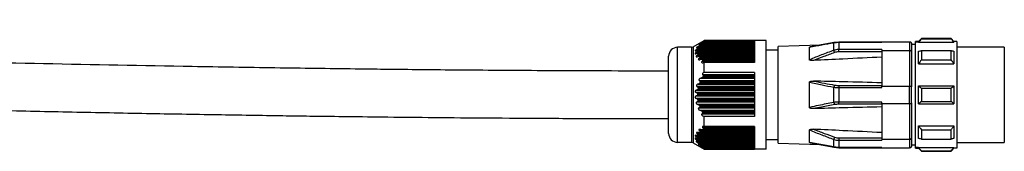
# Model space of a CAD drawing. Header units: millimetres. Extents: x -417 to 2302, y 446 to 879.
# Tile 18 of 31: x 747 to 913, y 624 to 647. Entities that reach past the tile are written whole.
import ezdxf

# ---------------------------------------------------------------- set-up
doc = ezdxf.new("R2010")
doc.units = ezdxf.units.MM

# ---------------------------------------------------------------- blocks, each defined once
blk = doc.blocks.new('Drawing View2')
at = {"color": 7, "linetype": 'Continuous', "lineweight": 25}
for p, q in [((965, 13.5), (964.5, 13)), ((970, 13.5), (965, 13.5)), ((965, 13.43), (970, 13.43)), ((970.5, 13), (970, 13.5)), ((970, 13.43), (970, 13.5)), ((923.8, -4), (923.8, 12)), ((926.17, 12), (923.8, 12)), ((926.17, 12), (926.17, -4)), ((926.42, 12.06), (928.3, 13.15)), ((926.42, 12.06), (926.42, -4.07)), ((927.02, 11.66), (936.8, 11.66)), ((936.8, 11.98), (927.28, 11.98)), ((927.28, 11.88), (936.8, 11.88)), ((927.29, 12.16), (936.8, 12.16)), ((936.8, 11.94), (927.31, 11.94)), ((927.59, 12.38), (936.8, 12.38)), ((936.8, 12.48), (927.64, 12.48)), ((936.8, 12.44), (927.64, 12.44)), ((927.75, 12.66), (936.8, 12.66)), ((928.08, 12.88), (936.8, 12.88)), ((936.8, 12.94), (928.16, 12.94)), ((936.8, 12.98), (928.18, 12.98)), ((936.8, 13.15), (928.3, 13.15)), ((928.3, 13.11), (928.3, 13.15)), ((936.8, 13.11), (928.3, 13.11)), ((938.8, 13.15), (936.8, 13.15)), ((936.8, 13.11), (936.8, 9.46)), ((938.8, -5.15), (938.8, 13.15)), ((947.91, 12.39), (940.8, 12.14)), ((940.8, -4.14), (940.8, 12.14)), ((946.1, 9.92), (946.1, 12.03)), ((950.25, 12.83), (946.2, 12.07)), ((950.25, 12.83), (947.91, 12.39)), ((950.2, 11.5), (950.2, 12.78)), ((951.02, 12.89), (950.25, 12.83)), ((958.3, 12.89), (951.02, 12.89)), ((951.02, 12.89), (951.02, 12.85)), ((951.02, 12.85), (958.3, 12.85)), ((951.02, 12.85), (951.02, 11.63)), ((958.3, 12.95), (958.3, 12.85)), ((958.3, 12.95), (963, 12.95)), ((963, 12.95), (963, 11.48)), ((963.3, 12.65), (963.3, 11.28)), ((964, 12.5), (963.3, 12.5)), ((964.5, 13), (964, 13)), ((964, 12.87), (964, 13)), ((964, -4.88), (964, 12.87)), ((964.5, 12.87), (964, 12.87)), ((964.5, 12.87), (970.5, 12.87)), ((971, 13), (970.5, 13)), ((971, 13), (971, -5)), ((979, 12), (971, 12)), ((979, 12), (979, 4)), ((922.3, -2.5), (922.3, 10.5)), ((926.96, 11.16), (936.8, 11.16)), ((927.1, 10.66), (936.8, 10.66)), ((936.8, 11.48), (927.12, 11.48)), ((936.8, 10.98), (927.16, 10.98)), ((936.8, 11.44), (927.17, 11.44)), ((927.17, 11.38), (936.8, 11.38)), ((936.8, 10.94), (927.24, 10.94)), ((927.26, 10.88), (936.8, 10.88)), ((936.8, 10.48), (927.41, 10.48)), ((927.44, 10.16), (936.8, 10.16)), ((936.8, 10.44), (927.51, 10.44)), ((927.56, 10.38), (936.8, 10.38)), ((940.8, 11.5), (938.8, 11.5)), ((950.34, 11.12), (950.2, 11.5)), ((958.3, 11.63), (951.02, 11.63)), ((951.02, 11.24), (951.02, 11.63)), ((958.3, 11.24), (951.02, 11.24)), ((958.3, 11.63), (958.3, 11.48)), ((958.3, 11.48), (963, 11.48)), ((958.3, 11.48), (958.3, 5.47)), ((963, 11.48), (963, 5.47)), ((963.3, 11.28), (963.3, 5.37)), ((965, 11.45), (970, 11.45)), ((936.8, 9.98), (927.84, 9.98)), ((936.8, 9.94), (927.97, 9.94)), ((927.97, 9.66), (936.8, 9.66)), ((928.04, 9.88), (936.8, 9.88)), ((928.3, 7.78), (928.3, 9.46)), ((936.8, 9.46), (928.3, 9.46)), ((964.5, 9.21), (970.5, 9.21)), ((965, 9.89), (970, 9.89)), ((927.75, 6.81), (936.8, 6.81)), ((928.08, 7.03), (936.8, 7.03)), ((936.8, 7.38), (928.1, 7.38)), ((936.8, 7.17), (928.16, 7.17)), ((936.8, 7.78), (928.3, 7.78)), ((936.8, 7.78), (936.8, 0.37)), ((936.8, 5.38), (927.15, 5.38)), ((927.28, 5.03), (936.8, 5.03)), ((927.29, 5.81), (936.8, 5.81)), ((936.8, 5.17), (927.31, 5.17)), ((936.8, 6.38), (927.53, 6.38)), ((927.59, 6.03), (936.8, 6.03)), ((936.8, 6.17), (927.64, 6.17)), ((946.1, 1.89), (946.1, 6.11)), ((950.2, 2.72), (950.2, 5.28)), ((951.02, 5.59), (951.02, 5.22)), ((951.02, 5.59), (958.3, 5.59)), ((951.02, 5.22), (958.3, 5.22)), ((951.02, 5.22), (951.02, 2.78)), ((958.3, 5.22), (958.3, 5.47)), ((958.3, 5.47), (963, 5.47)), ((963, 2.53), (963, 5.47)), ((963.3, 2.63), (963.3, 5.37)), ((964.5, 5.5), (970.5, 5.5)), ((965, 5.1), (970, 5.1)), ((926.96, 3.81), (936.8, 3.81)), ((936.8, 4.38), (926.97, 4.38)), ((936.8, 3.38), (926.99, 3.38)), ((927.02, 4.81), (936.8, 4.81)), ((936.8, 4.17), (927.17, 4.17)), ((927.17, 4.03), (936.8, 4.03)), ((979, 4), (979, -4)), ((927.1, 2.81), (936.8, 2.81)), ((936.8, 2.38), (927.22, 2.38)), ((936.8, 3.17), (927.24, 3.17)), ((927.26, 3.03), (936.8, 3.03)), ((927.44, 1.81), (936.8, 1.81)), ((936.8, 2.17), (927.51, 2.17)), ((927.56, 2.03), (936.8, 2.03)), ((958.3, 2.78), (951.02, 2.78)), ((951.02, 2.41), (951.02, 2.78)), ((958.3, 2.41), (951.02, 2.41)), ((958.3, 2.53), (958.3, 2.78)), ((958.3, 2.53), (963, 2.53)), ((958.3, 2.53), (958.3, -3.48)), ((963, 2.53), (963, -3.48)), ((963.3, 2.63), (963.3, -3.28)), ((964.5, 2.5), (970.5, 2.5)), ((965, 2.9), (970, 2.9)), ((936.8, 1.38), (927.65, 1.38)), ((936.8, 1.17), (927.97, 1.17)), ((927.97, 0.81), (936.8, 0.81)), ((928.04, 1.03), (936.8, 1.03)), ((928.3, -1.32), (928.3, 0.37)), ((936.8, 0.37), (928.3, 0.37)), ((936.8, -1.56), (928.1, -1.56)), ((936.8, -1.32), (928.3, -1.32)), ((936.8, -1.32), (936.8, -5.09)), ((964.5, -1.22), (970.5, -1.22)), ((936.8, -3.06), (926.97, -3.06)), ((936.8, -2.56), (927.15, -2.56)), ((936.8, -3.28), (927.17, -3.28)), ((927.2, -2.88), (936.8, -2.88)), ((927.28, -2.85), (936.8, -2.85)), ((936.8, -2.78), (927.31, -2.78)), ((927.48, -2.38), (936.8, -2.38)), ((936.8, -2.06), (927.53, -2.06)), ((927.59, -2.35), (936.8, -2.35)), ((936.8, -2.28), (927.64, -2.28)), ((927.95, -1.88), (936.8, -1.88)), ((928.08, -1.85), (936.8, -1.85)), ((936.8, -1.78), (928.16, -1.78)), ((946.1, -4.03), (946.1, -1.92)), ((951.02, -3.24), (958.3, -3.24)), ((951.02, -3.24), (951.02, -3.64)), ((963.3, -3.28), (963.3, -4.65)), ((965, -1.9), (970, -1.9)), ((926.17, -4), (923.8, -4)), ((926.42, -4.07), (928.3, -5.15)), ((936.8, -3.56), (926.99, -3.56)), ((927.11, -3.38), (936.8, -3.38)), ((927.17, -3.35), (936.8, -3.35)), ((936.8, -4.06), (927.22, -4.06)), ((927.23, -3.88), (936.8, -3.88)), ((936.8, -3.78), (927.24, -3.78)), ((927.26, -3.85), (936.8, -3.85)), ((936.8, -4.28), (927.51, -4.28)), ((927.55, -4.38), (936.8, -4.38)), ((927.56, -4.35), (936.8, -4.35)), ((936.8, -4.56), (927.65, -4.56)), ((936.8, -4.78), (927.97, -4.78)), ((928.04, -4.85), (936.8, -4.85)), ((928.06, -4.88), (936.8, -4.88)), ((936.66, -3.41), (936.66, -3.38)), ((936.66, -3.41), (936.8, -3.41)), ((938.8, -3.5), (940.8, -3.5)), ((940.8, -4.14), (947.91, -4.39)), ((950.2, -4.78), (946.1, -4.03)), ((946.2, -4.07), (950.25, -4.83)), ((950.2, -4.78), (950.2, -3.5)), ((950.25, -4.83), (951.02, -4.9)), ((951.02, -3.64), (958.3, -3.64)), ((951.02, -3.64), (951.02, -4.86)), ((958.3, -4.86), (951.02, -4.86)), ((951.02, -4.9), (951.02, -4.86)), ((951.02, -4.9), (958.3, -4.9)), ((958.3, -3.48), (963, -3.48)), ((958.3, -3.48), (958.3, -3.64)), ((958.3, -4.86), (958.3, -4.95)), ((958.3, -4.95), (963, -4.95)), ((963, -3.48), (963, -4.95)), ((964, -4.5), (963.3, -4.5)), ((964.5, -4.88), (964, -4.88)), ((964, -5), (964, -4.88)), ((964.5, -4.88), (970.5, -4.88)), ((965, -3.45), (970, -3.45)), ((971, -4), (979, -4)), ((928.3, -5.15), (928.3, -5.09)), ((936.8, -5.09), (928.3, -5.09)), ((928.3, -5.15), (936.8, -5.15)), ((938.8, -5.15), (936.8, -5.15)), ((964, -5), (964.5, -5)), ((964.5, -5), (965, -5.5)), ((965, -5.44), (970, -5.44)), ((965, -5.44), (965, -5.5)), ((965, -5.5), (970, -5.5)), ((970, -5.5), (970.5, -5)), ((971, -5), (970.5, -5))]:
    blk.add_line(p, q, dxfattribs=at)
at = {"color": 7, "linetype": 'Continuous', "lineweight": 25, "flags": 128}
for points in [[(965, 13.5), (965, 13.49), (965, 13.48), (965, 13.46), (965, 13.43)], [(964.5, 12.87), (964.5, 12.93), (964.5, 12.97), (964.5, 12.99), (964.5, 13)], [(970.5, 13), (970.5, 13), (970.5, 12.99), (970.5, 12.98), (970.5, 12.97), (970.5, 12.95), (970.5, 12.93), (970.5, 12.9), (970.5, 12.87)], [(964.5, 9.21), (964.5, 9.52), (964.5, 9.81), (964.5, 10.09), (964.5, 10.36), (964.5, 10.62), (964.5, 10.87), (964.5, 11.11), (964.5, 11.33)], [(965, 11.45), (965, 11.27), (965, 11.09), (965, 10.91), (965, 10.72), (965, 10.52), (965, 10.32), (965, 10.11), (965, 9.89)], [(970, 9.89), (970, 10.11), (970, 10.32), (970, 10.52), (970, 10.72), (970, 10.91), (970, 11.09), (970, 11.27), (970, 11.45)], [(970.5, 11.33), (970.5, 11.11), (970.5, 10.87), (970.5, 10.62), (970.5, 10.36), (970.5, 10.09), (970.5, 9.81), (970.5, 9.52), (970.5, 9.21)], [(964.5, 2.5), (964.5, 2.87), (964.5, 3.25), (964.5, 3.62), (964.5, 4), (964.5, 4.38), (964.5, 4.75), (964.5, 5.13), (964.5, 5.5)], [(965, 5.1), (965, 4.82), (965, 4.55), (965, 4.27), (965, 4), (965, 3.72), (965, 3.45), (965, 3.17), (965, 2.9)], [(970, 2.9), (970, 3.17), (970, 3.45), (970, 3.72), (970, 4), (970, 4.27), (970, 4.55), (970, 4.82), (970, 5.1)], [(970.5, 5.5), (970.5, 5.13), (970.5, 4.75), (970.5, 4.38), (970.5, 4), (970.5, 3.62), (970.5, 3.25), (970.5, 2.87), (970.5, 2.5)], [(964.5, -3.34), (964.5, -3.11), (964.5, -2.88), (964.5, -2.63), (964.5, -2.37), (964.5, -2.09), (964.5, -1.81), (964.5, -1.52), (964.5, -1.22)], [(970.5, -1.22), (970.5, -1.52), (970.5, -1.81), (970.5, -2.09), (970.5, -2.37), (970.5, -2.63), (970.5, -2.88), (970.5, -3.11), (970.5, -3.34)], [(950.34, -3.12), (950.32, -3.18), (950.3, -3.23), (950.28, -3.28), (950.26, -3.33), (950.24, -3.38), (950.23, -3.43), (950.21, -3.47), (950.2, -3.5)], [(965, -1.9), (965, -2.11), (965, -2.32), (965, -2.52), (965, -2.72), (965, -2.91), (965, -3.1), (965, -3.28), (965, -3.45)], [(970, -3.45), (970, -3.28), (970, -3.1), (970, -2.91), (970, -2.72), (970, -2.52), (970, -2.32), (970, -2.11), (970, -1.9)], [(964.5, -5), (964.5, -4.99), (964.5, -4.97), (964.5, -4.93), (964.5, -4.88)], [(970.5, -4.88), (970.5, -4.91), (970.5, -4.93), (970.5, -4.95), (970.5, -4.97), (970.5, -4.98), (970.5, -4.99), (970.5, -5), (970.5, -5)], [(970, -5.5), (970, -5.5), (970, -5.49), (970, -5.47), (970, -5.44)]]:
    blk.add_lwpolyline(points, dxfattribs=at)
at = {"color": 7, "linetype": 'Continuous', "lineweight": 25}
for centre, radius, start, end in [((923.8, 10.5), 1.5, 90, 180), ((926.17, 12.5), 0.5, 270, 299.8989), ((950.26, 12.76), 0.0677, 99.3836, 163.4462), ((951.22, 5.11), 1.04, 148.7705, 170.5858), ((951.22, 2.89), 1.04, 189.4141, 211.2295), ((923.8, -2.5), 1.5, 180, 270), ((926.17, -4.5), 0.5, 60.1011, 90), ((950.26, -4.76), 0.0677, 196.5535, 260.6167)]:
    blk.add_arc(centre, radius, start, end, dxfattribs=at)
for points, knots in [([(922.3, 8), (919.46, 8), (913.7, 8.01), (905.31, 8.04), (897.4, 8.08), (890.3, 8.13), (884.01, 8.18), (878.54, 8.24), (873.75, 8.29), (866.26, 8.38), (855.67, 8.52), (829.75, 8.94), (778.45, 10.02), (712.8, 11.9), (644.86, 13.87), (602.63, 14.94), (575.24, 15.52), (562.88, 15.76), (551.02, 15.96), (541.83, 16.1), (534.77, 16.2), (529.18, 16.28), (522.52, 16.36), (514.79, 16.44), (505.98, 16.51), (496.11, 16.58), (485.16, 16.63), (477.51, 16.64), (473.5, 16.64)], [0, 0, 0, 0, 0.019011, 0.038443, 0.056069, 0.071887, 0.085897, 0.098097, 0.108487, 0.117916, 0.148149, 0.179261, 0.291175, 0.491024, 0.618201, 0.745377, 0.773356, 0.801305, 0.827954, 0.852631, 0.862725, 0.875171, 0.890007, 0.907231, 0.926844, 0.948844, 0.973229, 1, 1, 1, 1]), ([(965, 13.43), (964.9, 13.33), (964.74, 13.14), (964.57, 12.95), (964.5, 12.87)], [0, 0, 0, 0, 0.56938, 1, 1, 1, 1]), ([(970.5, 12.87), (970.41, 12.98), (970.24, 13.16), (970.08, 13.35), (970, 13.43)], [0, 0, 0, 0, 0.550382, 1, 1, 1, 1]), ([(927.02, 11.66), (926.96, 11.62), (926.87, 11.56), (926.8, 11.49), (926.78, 11.46), (926.77, 11.44), (926.77, 11.42), (926.78, 11.41), (926.82, 11.41), (926.88, 11.42), (926.94, 11.43), (926.97, 11.44)], [0, 0, 0, 0, 0.307042, 0.430657, 0.485921, 0.537942, 0.577773, 0.620304, 0.719364, 0.84446, 1, 1, 1, 1]), ([(927.29, 12.16), (927.23, 12.12), (927.14, 12.06), (927.04, 11.99), (927.01, 11.95), (926.99, 11.93), (926.99, 11.92), (927, 11.91), (927.03, 11.91), (927.07, 11.92), (927.12, 11.93), (927.15, 11.94)], [0, 0, 0, 0, 0.3095707, 0.4365787, 0.5458126, 0.5937847, 0.6409808, 0.6902139, 0.7439782, 0.8567542, 1, 1, 1, 1]), ([(927.28, 11.88), (927.28, 11.87), (927.27, 11.86), (927.24, 11.83), (927.17, 11.76), (927.08, 11.7), (927.02, 11.66)], [0, 0, 0, 0, 0.091717, 0.192524, 0.430858, 1, 1, 1, 1]), ([(927.31, 11.94), (927.31, 11.95), (927.31, 11.96), (927.31, 11.97), (927.3, 11.98), (927.27, 11.98), (927.22, 11.97), (927.18, 11.95), (927.15, 11.94)], [0, 0, 0, 0, 0.104249, 0.206454, 0.313421, 0.431139, 0.690593, 1, 1, 1, 1]), ([(927.31, 11.94), (927.3, 11.93), (927.29, 11.91), (927.28, 11.89), (927.28, 11.88)], [0, 0, 0, 0, 0.561072, 1, 1, 1, 1]), ([(927.59, 12.38), (927.57, 12.36), (927.54, 12.33), (927.43, 12.25), (927.35, 12.2), (927.29, 12.16)], [0, 0, 0, 0, 0.227055, 0.494854, 1, 1, 1, 1]), ([(927.75, 12.66), (927.69, 12.62), (927.59, 12.56), (927.49, 12.49), (927.44, 12.45), (927.42, 12.43), (927.41, 12.42), (927.41, 12.41), (927.43, 12.41), (927.47, 12.42), (927.51, 12.43), (927.53, 12.44)], [0, 0, 0, 0, 0.320598, 0.451502, 0.569608, 0.621553, 0.670236, 0.71852, 0.769336, 0.871321, 1, 1, 1, 1]), ([(927.64, 12.44), (927.65, 12.45), (927.65, 12.46), (927.66, 12.47), (927.65, 12.48), (927.64, 12.48), (927.6, 12.47), (927.55, 12.45), (927.53, 12.44)], [0, 0, 0, 0, 0.115465, 0.224046, 0.333104, 0.449912, 0.699437, 1, 1, 1, 1]), ([(927.64, 12.44), (927.63, 12.43), (927.61, 12.41), (927.59, 12.39), (927.59, 12.38)], [0, 0, 0, 0, 0.562317, 1, 1, 1, 1]), ([(928.08, 12.88), (928.06, 12.86), (928.02, 12.83), (927.91, 12.75), (927.81, 12.7), (927.75, 12.66)], [0, 0, 0, 0, 0.231212, 0.500004, 1, 1, 1, 1]), ([(928.3, 13.11), (928.24, 13.07), (928.16, 13.02), (928.07, 12.96), (928.03, 12.94), (928.01, 12.92), (928.01, 12.91), (928.01, 12.91), (928.02, 12.91), (928.04, 12.92), (928.08, 12.93), (928.1, 12.94)], [0, 0, 0, 0, 0.317831, 0.45481, 0.570714, 0.626552, 0.67536, 0.723812, 0.777336, 0.876184, 1, 1, 1, 1]), ([(928.16, 12.94), (928.15, 12.93), (928.12, 12.91), (928.09, 12.89), (928.08, 12.88)], [0, 0, 0, 0, 0.562421, 1, 1, 1, 1]), ([(928.16, 12.94), (928.17, 12.95), (928.18, 12.96), (928.19, 12.97), (928.19, 12.98), (928.19, 12.98), (928.17, 12.97), (928.15, 12.97), (928.12, 12.95), (928.1, 12.94)], [0, 0, 0, 0, 0.126984, 0.242895, 0.354614, 0.469775, 0.586297, 0.710881, 1, 1, 1, 1]), ([(946.1, 12.03), (946.79, 12.16), (948.15, 12.42), (949.53, 12.66), (950.2, 12.78)], [0, 0, 0, 0, 0.510221, 1, 1, 1, 1]), ([(946.1, 12.03), (946.1, 12.03), (946.1, 12.04), (946.11, 12.04), (946.13, 12.05), (946.16, 12.06), (946.19, 12.06), (946.2, 12.06)], [0, 0, 0, 0, 0.179366, 0.356624, 0.544023, 0.752025, 1, 1, 1, 1]), ([(950.2, 12.78), (950.35, 12.8), (950.61, 12.85), (950.89, 12.85), (951.02, 12.85)], [0, 0, 0, 0, 0.555274, 1, 1, 1, 1]), ([(963, 12.95), (963.04, 12.94), (963.13, 12.93), (963.23, 12.85), (963.29, 12.75), (963.3, 12.68), (963.3, 12.65)], [0, 0, 0, 0, 0.2798501, 0.5594639, 0.7798846, 1, 1, 1, 1]), ([(926.96, 11.16), (926.92, 11.14), (926.87, 11.1), (926.81, 11.04), (926.77, 11), (926.76, 10.98), (926.75, 10.95), (926.75, 10.94), (926.76, 10.92), (926.79, 10.91), (926.86, 10.91), (926.94, 10.93), (926.99, 10.94)], [0, 0, 0, 0, 0.1626181, 0.2899398, 0.3550944, 0.4074807, 0.459515, 0.5110456, 0.5546209, 0.6033283, 0.7207983, 1, 1, 1, 1]), ([(927.1, 10.66), (927.07, 10.64), (927.02, 10.6), (926.97, 10.55), (926.95, 10.51), (926.93, 10.48), (926.93, 10.46), (926.94, 10.44), (926.96, 10.43), (926.99, 10.41), (927.07, 10.4), (927.16, 10.43), (927.22, 10.44)], [0, 0, 0, 0, 0.14378, 0.257374, 0.312767, 0.363086, 0.41077, 0.458663, 0.511564, 0.567308, 0.692908, 1, 1, 1, 1]), ([(927.17, 11.38), (927.17, 11.37), (927.16, 11.35), (927.14, 11.31), (927.07, 11.24), (927, 11.19), (926.96, 11.16)], [0, 0, 0, 0, 0.146904, 0.308017, 0.489413, 1, 1, 1, 1]), ([(927.17, 11.44), (927.17, 11.45), (927.17, 11.47), (927.14, 11.48), (927.08, 11.48), (927.02, 11.46), (926.97, 11.44)], [0, 0, 0, 0, 0.147683, 0.308373, 0.489419, 1, 1, 1, 1]), ([(927.24, 10.94), (927.24, 10.95), (927.23, 10.96), (927.21, 10.97), (927.13, 10.98), (927.05, 10.96), (926.99, 10.94)], [0, 0, 0, 0, 0.0952074, 0.1959715, 0.4304371, 1, 1, 1, 1]), ([(927.26, 10.88), (927.27, 10.87), (927.27, 10.86), (927.26, 10.84), (927.25, 10.81), (927.22, 10.77), (927.17, 10.72), (927.12, 10.68), (927.1, 10.66)], [0, 0, 0, 0, 0.101041, 0.203349, 0.311717, 0.430206, 0.68207, 1, 1, 1, 1]), ([(927.17, 11.44), (927.17, 11.43), (927.17, 11.41), (927.17, 11.39), (927.17, 11.38)], [0, 0, 0, 0, 0.560266, 1, 1, 1, 1]), ([(927.51, 10.44), (927.5, 10.45), (927.46, 10.48), (927.36, 10.48), (927.28, 10.46), (927.22, 10.44)], [0, 0, 0, 0, 0.226258, 0.493855, 1, 1, 1, 1]), ([(927.24, 10.94), (927.24, 10.93), (927.25, 10.91), (927.26, 10.89), (927.26, 10.88)], [0, 0, 0, 0, 0.558428, 1, 1, 1, 1]), ([(927.44, 10.16), (927.41, 10.14), (927.37, 10.1), (927.33, 10.04), (927.31, 10), (927.31, 9.98), (927.32, 9.96), (927.34, 9.93), (927.38, 9.91), (927.49, 9.9), (927.58, 9.93), (927.65, 9.94)], [0, 0, 0, 0, 0.139235, 0.245422, 0.294926, 0.342114, 0.389691, 0.440297, 0.547276, 0.682165, 1, 1, 1, 1]), ([(927.56, 10.38), (927.57, 10.37), (927.58, 10.35), (927.57, 10.31), (927.54, 10.26), (927.5, 10.21), (927.46, 10.18), (927.44, 10.16)], [0, 0, 0, 0, 0.166445, 0.328319, 0.502383, 0.735191, 1, 1, 1, 1]), ([(927.51, 10.44), (927.52, 10.43), (927.54, 10.41), (927.55, 10.39), (927.56, 10.38)], [0, 0, 0, 0, 0.558026, 1, 1, 1, 1]), ([(950.2, 11.5), (949.5, 11.24), (948.13, 10.73), (946.77, 10.19), (946.1, 9.92)], [0, 0, 0, 0, 0.507191, 1, 1, 1, 1]), ([(950.34, 11.12), (949.72, 10.9), (948.53, 10.46), (947.34, 10.01), (946.77, 9.79)], [0, 0, 0, 0, 0.515571, 1, 1, 1, 1]), ([(958.3, 10.35), (956.12, 10.25), (952.27, 10.06), (948.43, 9.87), (946.77, 9.79)], [0, 0, 0, 0, 0.568192, 1, 1, 1, 1]), ([(951.02, 11.63), (950.86, 11.63), (950.58, 11.61), (950.32, 11.53), (950.2, 11.5)], [0, 0, 0, 0, 0.564116, 1, 1, 1, 1]), ([(951.02, 11.24), (950.89, 11.23), (950.65, 11.22), (950.43, 11.15), (950.34, 11.12)], [0, 0, 0, 0, 0.56346, 1, 1, 1, 1]), ([(963.3, 11.28), (963.3, 11.3), (963.3, 11.32), (963.27, 11.37), (963.23, 11.41), (963.17, 11.45), (963.1, 11.47), (963.04, 11.48), (963, 11.48)], [0, 0, 0, 0, 0.140692, 0.269722, 0.492021, 0.624524, 0.753466, 1, 1, 1, 1]), ([(964.5, 11.33), (964.59, 11.36), (964.76, 11.39), (964.92, 11.43), (965, 11.45)], [0, 0, 0, 0, 0.5503816, 1, 1, 1, 1]), ([(970, 11.45), (970.1, 11.43), (970.26, 11.39), (970.43, 11.35), (970.5, 11.33)], [0, 0, 0, 0, 0.569381, 1, 1, 1, 1]), ([(473.5, 8.64), (476.68, 8.64), (482.76, 8.63), (491.49, 8.6), (499.4, 8.56), (506.5, 8.51), (512.78, 8.45), (518.26, 8.4), (523.05, 8.35), (530.54, 8.26), (541.13, 8.12), (567.05, 7.7), (618.34, 6.61), (684, 4.73), (751.93, 2.77), (794.16, 1.7), (821.55, 1.12), (833.91, 0.88), (845.77, 0.68), (854.96, 0.53), (862.02, 0.43), (867.62, 0.36), (874.28, 0.28), (882.01, 0.2), (890.82, 0.12), (900.69, 0.06), (911.31, 0.01), (918.63, 0), (922.3, 0)], [0, 0, 0, 0, 0.0212369, 0.040668, 0.058292, 0.0741079, 0.0881147, 0.1003117, 0.1106981, 0.1201271, 0.1503604, 0.1814733, 0.2933874, 0.4932351, 0.6204112, 0.7475868, 0.7755654, 0.8035134, 0.8301596, 0.8548348, 0.8649322, 0.877383, 0.8922226, 0.9094504, 0.9290657, 0.9510677, 0.9754554, 1, 1, 1, 1]), ([(927.97, 9.94), (927.95, 9.95), (927.91, 9.98), (927.8, 9.98), (927.71, 9.96), (927.65, 9.94)], [0, 0, 0, 0, 0.230381, 0.498978, 1, 1, 1, 1]), ([(927.97, 9.66), (927.95, 9.64), (927.91, 9.6), (927.88, 9.55), (927.87, 9.52), (927.87, 9.49), (927.88, 9.47), (927.9, 9.45), (927.93, 9.43), (927.99, 9.41), (928.11, 9.41), (928.22, 9.44), (928.3, 9.46)], [0, 0, 0, 0, 0.124077, 0.173723, 0.222391, 0.265216, 0.309536, 0.357783, 0.411862, 0.522916, 0.665522, 1, 1, 1, 1]), ([(927.97, 9.94), (927.98, 9.93), (928.01, 9.91), (928.03, 9.89), (928.04, 9.88)], [0, 0, 0, 0, 0.5575134, 1, 1, 1, 1]), ([(927.97, 9.66), (927.99, 9.68), (928.03, 9.72), (928.06, 9.77), (928.07, 9.81), (928.07, 9.84), (928.06, 9.86), (928.05, 9.87), (928.04, 9.88)], [0, 0, 0, 0, 0.291619, 0.533428, 0.64911, 0.760416, 0.875022, 1, 1, 1, 1]), ([(946.77, 9.79), (946.61, 9.78), (946.41, 9.77), (946.19, 9.82), (946.13, 9.85), (946.11, 9.87), (946.1, 9.89), (946.1, 9.91), (946.1, 9.92)], [0, 0, 0, 0, 0.606982, 0.821792, 0.870893, 0.915276, 0.95737, 1, 1, 1, 1]), ([(965, 9.89), (964.9, 9.77), (964.74, 9.54), (964.57, 9.31), (964.5, 9.21)], [0, 0, 0, 0, 0.56938, 1, 1, 1, 1]), ([(970.5, 9.21), (970.41, 9.34), (970.24, 9.57), (970.08, 9.79), (970, 9.89)], [0, 0, 0, 0, 0.550382, 1, 1, 1, 1]), ([(927.75, 6.81), (927.69, 6.79), (927.59, 6.76), (927.49, 6.68), (927.44, 6.62), (927.42, 6.57), (927.41, 6.54), (927.41, 6.5), (927.43, 6.46), (927.47, 6.41), (927.51, 6.39), (927.53, 6.38)], [0, 0, 0, 0, 0.320598, 0.451502, 0.569608, 0.621553, 0.670236, 0.71852, 0.769336, 0.871321, 1, 1, 1, 1]), ([(928.08, 7.03), (928.06, 7.01), (928.02, 6.95), (927.91, 6.87), (927.81, 6.84), (927.75, 6.81)], [0, 0, 0, 0, 0.231212, 0.500004, 1, 1, 1, 1]), ([(928.3, 7.78), (928.24, 7.76), (928.16, 7.72), (928.07, 7.64), (928.03, 7.59), (928.01, 7.55), (928.01, 7.51), (928.01, 7.49), (928.02, 7.45), (928.04, 7.41), (928.08, 7.39), (928.1, 7.38)], [0, 0, 0, 0, 0.317831, 0.45481, 0.570714, 0.626552, 0.67536, 0.723812, 0.777336, 0.876184, 1, 1, 1, 1]), ([(928.16, 7.17), (928.15, 7.14), (928.12, 7.1), (928.09, 7.05), (928.08, 7.03)], [0, 0, 0, 0, 0.562421, 1, 1, 1, 1]), ([(928.16, 7.17), (928.17, 7.18), (928.18, 7.2), (928.19, 7.23), (928.19, 7.26), (928.19, 7.29), (928.17, 7.32), (928.15, 7.35), (928.12, 7.37), (928.1, 7.38)], [0, 0, 0, 0, 0.126984, 0.242895, 0.354614, 0.469775, 0.586297, 0.710881, 1, 1, 1, 1]), ([(927.29, 5.81), (927.23, 5.79), (927.14, 5.76), (927.04, 5.68), (927.01, 5.62), (926.99, 5.57), (926.99, 5.53), (927, 5.5), (927.03, 5.46), (927.07, 5.41), (927.12, 5.39), (927.15, 5.38)], [0, 0, 0, 0, 0.3095707, 0.4365787, 0.5458126, 0.5937847, 0.6409808, 0.6902139, 0.7439782, 0.8567542, 1, 1, 1, 1]), ([(927.28, 5.03), (927.28, 5.02), (927.27, 5), (927.24, 4.95), (927.17, 4.87), (927.08, 4.84), (927.02, 4.81)], [0, 0, 0, 0, 0.0917173, 0.1925238, 0.4308585, 1, 1, 1, 1]), ([(927.31, 5.17), (927.31, 5.18), (927.31, 5.2), (927.31, 5.23), (927.3, 5.26), (927.27, 5.3), (927.22, 5.35), (927.18, 5.37), (927.15, 5.38)], [0, 0, 0, 0, 0.104249, 0.206454, 0.313421, 0.431139, 0.690593, 1, 1, 1, 1]), ([(927.31, 5.17), (927.3, 5.14), (927.29, 5.1), (927.28, 5.05), (927.28, 5.03)], [0, 0, 0, 0, 0.561072, 1, 1, 1, 1]), ([(927.59, 6.03), (927.57, 6.01), (927.54, 5.95), (927.43, 5.87), (927.35, 5.84), (927.29, 5.81)], [0, 0, 0, 0, 0.227055, 0.494854, 1, 1, 1, 1]), ([(927.64, 6.17), (927.65, 6.18), (927.65, 6.2), (927.66, 6.23), (927.65, 6.26), (927.64, 6.31), (927.6, 6.35), (927.55, 6.37), (927.53, 6.38)], [0, 0, 0, 0, 0.115465, 0.224046, 0.333104, 0.449912, 0.699437, 1, 1, 1, 1]), ([(927.64, 6.17), (927.63, 6.14), (927.61, 6.1), (927.59, 6.05), (927.59, 6.03)], [0, 0, 0, 0, 0.562317, 1, 1, 1, 1]), ([(946.1, 6.11), (946.1, 6.12), (946.1, 6.14), (946.11, 6.17), (946.13, 6.2), (946.19, 6.25), (946.41, 6.32), (946.62, 6.31), (946.77, 6.31)], [0, 0, 0, 0, 0.043303, 0.086096, 0.131336, 0.18155, 0.399158, 1, 1, 1, 1]), ([(946.1, 6.11), (946.8, 5.96), (948.16, 5.67), (949.53, 5.41), (950.2, 5.28)], [0, 0, 0, 0, 0.516624, 1, 1, 1, 1]), ([(946.77, 6.31), (947.39, 6.19), (948.57, 5.97), (949.77, 5.75), (950.34, 5.65)], [0, 0, 0, 0, 0.524072, 1, 1, 1, 1]), ([(958.3, 6.03), (956.12, 6.08), (952.27, 6.18), (948.43, 6.27), (946.77, 6.31)], [0, 0, 0, 0, 0.568192, 1, 1, 1, 1]), ([(950.2, 5.28), (950.35, 5.26), (950.61, 5.23), (950.89, 5.22), (951.02, 5.22)], [0, 0, 0, 0, 0.555274, 1, 1, 1, 1]), ([(950.34, 5.65), (950.46, 5.63), (950.68, 5.59), (950.91, 5.59), (951.02, 5.59)], [0, 0, 0, 0, 0.555879, 1, 1, 1, 1]), ([(963, 5.47), (963.04, 5.46), (963.13, 5.46), (963.23, 5.43), (963.29, 5.4), (963.3, 5.38), (963.3, 5.37)], [0, 0, 0, 0, 0.27985, 0.559464, 0.779885, 1, 1, 1, 1]), ([(964.5, 5.5), (964.59, 5.42), (964.76, 5.29), (964.92, 5.16), (965, 5.1)], [0, 0, 0, 0, 0.550382, 1, 1, 1, 1]), ([(970, 5.1), (970.1, 5.17), (970.26, 5.31), (970.43, 5.44), (970.5, 5.5)], [0, 0, 0, 0, 0.569381, 1, 1, 1, 1]), ([(926.96, 3.81), (926.92, 3.8), (926.87, 3.78), (926.81, 3.73), (926.77, 3.69), (926.76, 3.65), (926.75, 3.62), (926.75, 3.58), (926.76, 3.55), (926.79, 3.51), (926.86, 3.43), (926.94, 3.4), (926.99, 3.38)], [0, 0, 0, 0, 0.1626181, 0.2899398, 0.3550944, 0.4074807, 0.459515, 0.5110456, 0.5546209, 0.6033283, 0.7207983, 1, 1, 1, 1]), ([(927.02, 4.81), (926.96, 4.79), (926.87, 4.76), (926.8, 4.67), (926.78, 4.62), (926.77, 4.59), (926.77, 4.56), (926.78, 4.52), (926.82, 4.47), (926.88, 4.42), (926.94, 4.39), (926.97, 4.38)], [0, 0, 0, 0, 0.3070425, 0.4306571, 0.4859215, 0.5379417, 0.5777728, 0.6203039, 0.7193644, 0.8444602, 1, 1, 1, 1]), ([(927.17, 4.03), (927.17, 4.01), (927.16, 3.98), (927.14, 3.93), (927.07, 3.86), (927, 3.84), (926.96, 3.81)], [0, 0, 0, 0, 0.146904, 0.308017, 0.489413, 1, 1, 1, 1]), ([(927.17, 4.17), (927.17, 4.18), (927.17, 4.22), (927.14, 4.27), (927.08, 4.33), (927.02, 4.36), (926.97, 4.38)], [0, 0, 0, 0, 0.147683, 0.308373, 0.489419, 1, 1, 1, 1]), ([(927.24, 3.17), (927.24, 3.18), (927.23, 3.2), (927.21, 3.25), (927.13, 3.33), (927.05, 3.36), (926.99, 3.38)], [0, 0, 0, 0, 0.095207, 0.195971, 0.430437, 1, 1, 1, 1]), ([(927.17, 4.17), (927.17, 4.14), (927.17, 4.1), (927.17, 4.05), (927.17, 4.03)], [0, 0, 0, 0, 0.560266, 1, 1, 1, 1]), ([(927.1, 2.81), (927.07, 2.8), (927.02, 2.78), (926.97, 2.74), (926.95, 2.7), (926.93, 2.66), (926.93, 2.63), (926.94, 2.59), (926.96, 2.56), (926.99, 2.51), (927.07, 2.44), (927.16, 2.41), (927.22, 2.38)], [0, 0, 0, 0, 0.14378, 0.257374, 0.312767, 0.363086, 0.41077, 0.458663, 0.511564, 0.567308, 0.692908, 1, 1, 1, 1]), ([(927.26, 3.03), (927.27, 3.02), (927.27, 3), (927.26, 2.96), (927.25, 2.93), (927.22, 2.89), (927.17, 2.85), (927.12, 2.83), (927.1, 2.81)], [0, 0, 0, 0, 0.101041, 0.203349, 0.311717, 0.430206, 0.68207, 1, 1, 1, 1]), ([(927.51, 2.17), (927.5, 2.19), (927.46, 2.25), (927.36, 2.33), (927.28, 2.36), (927.22, 2.38)], [0, 0, 0, 0, 0.226258, 0.493855, 1, 1, 1, 1]), ([(927.24, 3.17), (927.24, 3.14), (927.25, 3.1), (927.26, 3.05), (927.26, 3.03)], [0, 0, 0, 0, 0.558428, 1, 1, 1, 1]), ([(927.44, 1.81), (927.41, 1.8), (927.37, 1.78), (927.33, 1.73), (927.31, 1.69), (927.31, 1.66), (927.32, 1.62), (927.34, 1.58), (927.38, 1.52), (927.49, 1.44), (927.58, 1.41), (927.65, 1.38)], [0, 0, 0, 0, 0.139235, 0.245422, 0.294926, 0.342114, 0.389691, 0.440297, 0.547276, 0.682165, 1, 1, 1, 1]), ([(927.56, 2.03), (927.57, 2.01), (927.58, 1.98), (927.57, 1.93), (927.54, 1.88), (927.5, 1.84), (927.46, 1.82), (927.44, 1.81)], [0, 0, 0, 0, 0.166445, 0.328319, 0.502383, 0.735191, 1, 1, 1, 1]), ([(927.51, 2.17), (927.52, 2.14), (927.54, 2.1), (927.55, 2.05), (927.56, 2.03)], [0, 0, 0, 0, 0.558026, 1, 1, 1, 1]), ([(950.2, 2.72), (949.34, 2.55), (947.96, 2.29), (946.61, 2), (946.1, 1.89)], [0, 0, 0, 0, 0.624924, 1, 1, 1, 1]), ([(946.77, 1.68), (946.61, 1.68), (946.4, 1.68), (946.19, 1.75), (946.13, 1.8), (946.11, 1.83), (946.1, 1.86), (946.1, 1.88), (946.1, 1.89)], [0, 0, 0, 0, 0.61061, 0.822413, 0.871279, 0.915489, 0.957462, 1, 1, 1, 1]), ([(950.34, 2.35), (949.6, 2.22), (948.4, 2), (947.22, 1.77), (946.77, 1.68)], [0, 0, 0, 0, 0.617172, 1, 1, 1, 1]), ([(958.3, 1.97), (956.12, 1.91), (952.27, 1.82), (948.43, 1.72), (946.77, 1.68)], [0, 0, 0, 0, 0.568192, 1, 1, 1, 1]), ([(951.02, 2.78), (950.86, 2.77), (950.58, 2.77), (950.32, 2.73), (950.2, 2.72)], [0, 0, 0, 0, 0.564116, 1, 1, 1, 1]), ([(951.02, 2.41), (950.89, 2.41), (950.65, 2.4), (950.43, 2.36), (950.34, 2.35)], [0, 0, 0, 0, 0.56346, 1, 1, 1, 1]), ([(963, 2.53), (963.04, 2.53), (963.1, 2.53), (963.17, 2.55), (963.23, 2.56), (963.26, 2.58), (963.28, 2.59), (963.28, 2.6), (963.3, 2.61), (963.3, 2.62), (963.3, 2.63)], [0, 0, 0, 0, 0.245699, 0.374794, 0.507834, 0.752968, 0.755309, 0.77284, 0.820727, 1, 1, 1, 1]), ([(965, 2.9), (964.9, 2.82), (964.74, 2.69), (964.57, 2.56), (964.5, 2.5)], [0, 0, 0, 0, 0.56938, 1, 1, 1, 1]), ([(970.5, 2.5), (970.41, 2.57), (970.24, 2.71), (970.08, 2.84), (970, 2.9)], [0, 0, 0, 0, 0.550382, 1, 1, 1, 1]), ([(927.97, 1.17), (927.95, 1.19), (927.91, 1.25), (927.8, 1.33), (927.71, 1.36), (927.65, 1.38)], [0, 0, 0, 0, 0.230381, 0.498978, 1, 1, 1, 1]), ([(927.97, 0.81), (927.95, 0.8), (927.91, 0.78), (927.88, 0.74), (927.87, 0.71), (927.87, 0.68), (927.88, 0.65), (927.9, 0.61), (927.93, 0.56), (927.99, 0.51), (928.11, 0.43), (928.22, 0.39), (928.3, 0.37)], [0, 0, 0, 0, 0.124077, 0.173723, 0.222391, 0.265216, 0.309536, 0.357783, 0.411862, 0.522916, 0.665522, 1, 1, 1, 1]), ([(927.97, 1.17), (927.98, 1.14), (928.01, 1.1), (928.03, 1.05), (928.04, 1.03)], [0, 0, 0, 0, 0.557513, 1, 1, 1, 1]), ([(927.97, 0.81), (927.99, 0.83), (928.03, 0.85), (928.06, 0.89), (928.07, 0.93), (928.07, 0.97), (928.06, 1), (928.05, 1.02), (928.04, 1.03)], [0, 0, 0, 0, 0.291619, 0.533428, 0.64911, 0.760416, 0.875022, 1, 1, 1, 1]), ([(928.3, -1.32), (928.24, -1.32), (928.16, -1.31), (928.07, -1.33), (928.03, -1.35), (928.01, -1.38), (928.01, -1.4), (928.01, -1.43), (928.02, -1.46), (928.04, -1.51), (928.08, -1.54), (928.1, -1.56)], [0, 0, 0, 0, 0.317831, 0.45481, 0.570714, 0.626552, 0.67536, 0.723812, 0.777336, 0.876184, 1, 1, 1, 1]), ([(928.16, -1.78), (928.17, -1.77), (928.18, -1.76), (928.19, -1.74), (928.19, -1.71), (928.19, -1.69), (928.17, -1.66), (928.15, -1.61), (928.12, -1.58), (928.1, -1.56)], [0, 0, 0, 0, 0.126984, 0.242895, 0.354614, 0.469775, 0.586297, 0.710881, 1, 1, 1, 1]), ([(964.5, -1.22), (964.59, -1.34), (964.76, -1.57), (964.92, -1.8), (965, -1.9)], [0, 0, 0, 0, 0.5503816, 1, 1, 1, 1]), ([(970, -1.9), (970.1, -1.77), (970.26, -1.54), (970.43, -1.31), (970.5, -1.22)], [0, 0, 0, 0, 0.569381, 1, 1, 1, 1]), ([(926.96, -3.35), (926.92, -3.34), (926.87, -3.32), (926.81, -3.31), (926.77, -3.31), (926.76, -3.32), (926.75, -3.34), (926.75, -3.35), (926.76, -3.37), (926.79, -3.4), (926.86, -3.47), (926.94, -3.53), (926.99, -3.56)], [0, 0, 0, 0, 0.162618, 0.28994, 0.355094, 0.407481, 0.459515, 0.511046, 0.554621, 0.603328, 0.720798, 1, 1, 1, 1]), ([(927.02, -2.85), (926.96, -2.83), (926.87, -2.81), (926.8, -2.82), (926.78, -2.83), (926.77, -2.85), (926.77, -2.87), (926.78, -2.9), (926.82, -2.94), (926.88, -3), (926.94, -3.04), (926.97, -3.06)], [0, 0, 0, 0, 0.307042, 0.430657, 0.485921, 0.537942, 0.577773, 0.620304, 0.719364, 0.84446, 1, 1, 1, 1]), ([(927.17, -3.28), (927.17, -3.27), (927.17, -3.25), (927.14, -3.21), (927.08, -3.15), (927.02, -3.1), (926.97, -3.06)], [0, 0, 0, 0, 0.147683, 0.308373, 0.489419, 1, 1, 1, 1]), ([(927.29, -2.35), (927.23, -2.33), (927.14, -2.31), (927.04, -2.32), (927.01, -2.34), (926.99, -2.36), (926.99, -2.38), (927, -2.41), (927.03, -2.45), (927.07, -2.5), (927.12, -2.54), (927.15, -2.56)], [0, 0, 0, 0, 0.309571, 0.436579, 0.545813, 0.593785, 0.640981, 0.690214, 0.743978, 0.856754, 1, 1, 1, 1]), ([(927.28, -2.85), (927.28, -2.85), (927.27, -2.86), (927.24, -2.88), (927.17, -2.89), (927.08, -2.86), (927.02, -2.85)], [0, 0, 0, 0, 0.091717, 0.192524, 0.430858, 1, 1, 1, 1]), ([(927.31, -2.78), (927.31, -2.77), (927.31, -2.76), (927.31, -2.74), (927.3, -2.71), (927.27, -2.67), (927.22, -2.62), (927.18, -2.58), (927.15, -2.56)], [0, 0, 0, 0, 0.104249, 0.206454, 0.313421, 0.431139, 0.690593, 1, 1, 1, 1]), ([(927.17, -3.28), (927.17, -3.29), (927.17, -3.31), (927.17, -3.34), (927.17, -3.35)], [0, 0, 0, 0, 0.560266, 1, 1, 1, 1]), ([(927.31, -2.78), (927.3, -2.79), (927.29, -2.81), (927.28, -2.84), (927.28, -2.85)], [0, 0, 0, 0, 0.561072, 1, 1, 1, 1]), ([(927.59, -2.35), (927.57, -2.36), (927.54, -2.38), (927.43, -2.38), (927.35, -2.36), (927.29, -2.35)], [0, 0, 0, 0, 0.2270553, 0.4948543, 1, 1, 1, 1]), ([(927.75, -1.85), (927.69, -1.83), (927.59, -1.81), (927.49, -1.82), (927.44, -1.84), (927.42, -1.86), (927.41, -1.88), (927.41, -1.91), (927.43, -1.95), (927.47, -2), (927.51, -2.04), (927.53, -2.06)], [0, 0, 0, 0, 0.320598, 0.451502, 0.569608, 0.621553, 0.670236, 0.71852, 0.769336, 0.871321, 1, 1, 1, 1]), ([(927.64, -2.28), (927.65, -2.27), (927.65, -2.26), (927.66, -2.24), (927.65, -2.21), (927.64, -2.17), (927.6, -2.12), (927.55, -2.08), (927.53, -2.06)], [0, 0, 0, 0, 0.115465, 0.224046, 0.333104, 0.449912, 0.699437, 1, 1, 1, 1]), ([(927.64, -2.28), (927.63, -2.29), (927.61, -2.31), (927.59, -2.34), (927.59, -2.35)], [0, 0, 0, 0, 0.562317, 1, 1, 1, 1]), ([(928.08, -1.85), (928.06, -1.86), (928.02, -1.88), (927.91, -1.88), (927.81, -1.86), (927.75, -1.85)], [0, 0, 0, 0, 0.2312123, 0.500004, 1, 1, 1, 1]), ([(928.16, -1.78), (928.15, -1.79), (928.12, -1.81), (928.09, -1.84), (928.08, -1.85)], [0, 0, 0, 0, 0.562421, 1, 1, 1, 1]), ([(946.1, -1.92), (946.1, -1.91), (946.1, -1.9), (946.11, -1.88), (946.13, -1.86), (946.19, -1.82), (946.41, -1.78), (946.62, -1.78), (946.77, -1.79)], [0, 0, 0, 0, 0.043302, 0.086094, 0.131335, 0.181549, 0.399158, 1, 1, 1, 1]), ([(946.1, -1.92), (946.78, -2.2), (948.14, -2.74), (949.52, -3.25), (950.2, -3.5)], [0, 0, 0, 0, 0.50307, 1, 1, 1, 1]), ([(958.3, -2.36), (956.12, -2.25), (952.27, -2.07), (948.43, -1.87), (946.77, -1.79)], [0, 0, 0, 0, 0.568192, 1, 1, 1, 1]), ([(946.77, -1.79), (947.38, -2.02), (948.56, -2.48), (949.75, -2.91), (950.34, -3.12)], [0, 0, 0, 0, 0.513938, 1, 1, 1, 1]), ([(950.34, -3.12), (950.46, -3.16), (950.68, -3.23), (950.91, -3.24), (951.02, -3.24)], [0, 0, 0, 0, 0.555879, 1, 1, 1, 1]), ([(963, -3.48), (963.04, -3.48), (963.13, -3.47), (963.23, -3.42), (963.29, -3.35), (963.3, -3.31), (963.3, -3.28)], [0, 0, 0, 0, 0.27985, 0.559464, 0.779885, 1, 1, 1, 1]), ([(927.1, -3.85), (927.07, -3.84), (927.02, -3.82), (926.97, -3.81), (926.95, -3.81), (926.93, -3.82), (926.93, -3.83), (926.94, -3.85), (926.96, -3.87), (926.99, -3.9), (927.07, -3.97), (927.16, -4.02), (927.22, -4.06)], [0, 0, 0, 0, 0.14378, 0.257374, 0.312767, 0.363086, 0.41077, 0.458663, 0.511564, 0.567308, 0.692908, 1, 1, 1, 1]), ([(927.17, -3.35), (927.17, -3.35), (927.16, -3.37), (927.14, -3.38), (927.07, -3.38), (927, -3.36), (926.96, -3.35)], [0, 0, 0, 0, 0.146904, 0.308017, 0.489413, 1, 1, 1, 1]), ([(927.24, -3.78), (927.24, -3.77), (927.23, -3.76), (927.21, -3.73), (927.13, -3.66), (927.05, -3.6), (926.99, -3.56)], [0, 0, 0, 0, 0.095207, 0.195971, 0.430437, 1, 1, 1, 1]), ([(927.26, -3.85), (927.27, -3.85), (927.27, -3.86), (927.26, -3.87), (927.25, -3.88), (927.22, -3.88), (927.17, -3.87), (927.12, -3.86), (927.1, -3.85)], [0, 0, 0, 0, 0.101041, 0.203349, 0.311717, 0.430206, 0.68207, 1, 1, 1, 1]), ([(927.51, -4.28), (927.5, -4.26), (927.46, -4.23), (927.36, -4.15), (927.28, -4.1), (927.22, -4.06)], [0, 0, 0, 0, 0.226258, 0.493855, 1, 1, 1, 1]), ([(927.24, -3.78), (927.24, -3.79), (927.25, -3.81), (927.26, -3.84), (927.26, -3.85)], [0, 0, 0, 0, 0.558428, 1, 1, 1, 1]), ([(927.44, -4.35), (927.41, -4.34), (927.37, -4.32), (927.33, -4.31), (927.31, -4.31), (927.31, -4.32), (927.32, -4.33), (927.34, -4.36), (927.38, -4.39), (927.49, -4.47), (927.58, -4.52), (927.65, -4.56)], [0, 0, 0, 0, 0.139235, 0.245422, 0.294926, 0.342114, 0.389691, 0.440297, 0.547276, 0.682165, 1, 1, 1, 1]), ([(927.56, -4.35), (927.57, -4.35), (927.58, -4.37), (927.57, -4.38), (927.54, -4.38), (927.5, -4.37), (927.46, -4.35), (927.44, -4.35)], [0, 0, 0, 0, 0.166445, 0.328319, 0.502383, 0.735191, 1, 1, 1, 1]), ([(927.51, -4.28), (927.52, -4.29), (927.54, -4.31), (927.55, -4.34), (927.56, -4.35)], [0, 0, 0, 0, 0.558026, 1, 1, 1, 1]), ([(927.97, -4.78), (927.95, -4.76), (927.91, -4.73), (927.8, -4.65), (927.71, -4.6), (927.65, -4.56)], [0, 0, 0, 0, 0.2303815, 0.4989779, 1, 1, 1, 1]), ([(927.97, -4.85), (927.95, -4.84), (927.91, -4.82), (927.88, -4.81), (927.87, -4.81), (927.87, -4.82), (927.88, -4.83), (927.9, -4.84), (927.93, -4.86), (927.99, -4.9), (928.11, -4.98), (928.22, -5.05), (928.3, -5.09)], [0, 0, 0, 0, 0.1240772, 0.173723, 0.2223915, 0.2652165, 0.3095359, 0.3577827, 0.411862, 0.5229164, 0.665522, 1, 1, 1, 1]), ([(927.97, -4.78), (927.98, -4.79), (928.01, -4.81), (928.03, -4.84), (928.04, -4.85)], [0, 0, 0, 0, 0.557513, 1, 1, 1, 1]), ([(927.97, -4.85), (927.99, -4.86), (928.03, -4.87), (928.06, -4.88), (928.07, -4.88), (928.07, -4.87), (928.06, -4.86), (928.05, -4.85), (928.04, -4.85)], [0, 0, 0, 0, 0.291619, 0.533428, 0.64911, 0.760416, 0.875022, 1, 1, 1, 1]), ([(946.2, -4.07), (946.19, -4.07), (946.16, -4.06), (946.13, -4.05), (946.11, -4.05), (946.1, -4.04), (946.1, -4.03), (946.1, -4.03)], [0, 0, 0, 0, 0.2626803, 0.4658195, 0.6494445, 0.8236104, 1, 1, 1, 1]), ([(950.2, -3.5), (950.35, -3.54), (950.61, -3.62), (950.89, -3.63), (951.02, -3.64)], [0, 0, 0, 0, 0.555274, 1, 1, 1, 1]), ([(951.02, -4.86), (950.86, -4.85), (950.58, -4.85), (950.32, -4.8), (950.2, -4.78)], [0, 0, 0, 0, 0.564116, 1, 1, 1, 1]), ([(963.3, -4.65), (963.3, -4.67), (963.3, -4.71), (963.27, -4.79), (963.23, -4.85), (963.17, -4.9), (963.1, -4.94), (963.04, -4.95), (963, -4.95)], [0, 0, 0, 0, 0.1391969, 0.2677261, 0.4919907, 0.6245149, 0.7534689, 1, 1, 1, 1]), ([(965, -3.45), (964.9, -3.43), (964.74, -3.39), (964.57, -3.35), (964.5, -3.34)], [0, 0, 0, 0, 0.56938, 1, 1, 1, 1]), ([(964.5, -4.88), (964.59, -4.98), (964.76, -5.17), (964.92, -5.35), (965, -5.44)], [0, 0, 0, 0, 0.5503816, 1, 1, 1, 1]), ([(970.5, -3.34), (970.41, -3.36), (970.24, -3.4), (970.08, -3.43), (970, -3.45)], [0, 0, 0, 0, 0.550382, 1, 1, 1, 1]), ([(970, -5.44), (970.1, -5.33), (970.26, -5.15), (970.43, -4.96), (970.5, -4.88)], [0, 0, 0, 0, 0.569381, 1, 1, 1, 1])]:
    blk.add_open_spline(points, degree=3, knots=knots, dxfattribs=at)

msp = doc.modelspace()

# ---------------------------------------------------------------- block references
at = {"color": 7, "linetype": 'Continuous', "lineweight": 25}
msp.add_blockref('Drawing View2', (-65.53, 629.98), dxfattribs=at)

doc.saveas('drawing.dxf')
